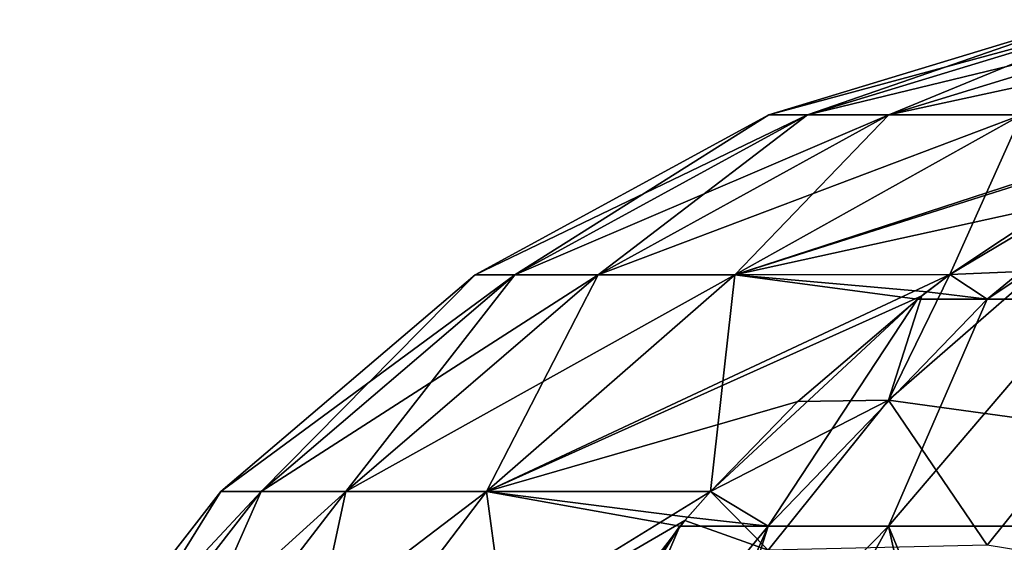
# Model space of a CAD drawing. Header units: millimetres. Extents: x -168 to 168, y -6 to 84.
# Tile 82 of 256: x -167.435 to -166.827, y 59.489 to 59.812. Entities that reach past the tile are written whole.
import ezdxf

# ---------------------------------------------------------------- set-up
doc = ezdxf.new("R2010")
doc.units = ezdxf.units.MM
doc.header["$LTSCALE"] = 65.185185
for name, color, linetype in [('689', 7, 'CONTINUOUS'), ('702', 7, 'CONTINUOUS'), ('712', 7, 'CONTINUOUS'), ('723', 7, 'CONTINUOUS'), ('736', 7, 'CONTINUOUS'), ('746', 7, 'CONTINUOUS')]:
    doc.layers.add(name, color=color, linetype=linetype)

msp = doc.modelspace()

# ---------------------------------------------------------------- linework, layer by layer
at = {"layer": '689', "linetype": 'Continuous'}
for points in [[(-166.7796, 59.81153, -104.77413), (-166.7796, 59.81153, -105.22589), (-166.97275, 59.75297, -104.76919), (-166.7796, 59.81153, -104.77413)], [(-166.7796, 59.81153, -105.22589), (-166.75621, 59.81153, -105.6767), (-166.97275, 59.75297, -105.23082), (-166.7796, 59.81153, -105.22589)], [(-166.94882, 59.75297, -104.30808), (-166.7796, 59.81153, -104.77413), (-166.97275, 59.75297, -104.76919), (-166.94882, 59.75297, -104.30808)], [(-166.97275, 59.75297, -104.76919), (-166.7796, 59.81153, -105.22589), (-166.97275, 59.75297, -105.23082), (-166.97275, 59.75297, -104.76919)], [(-166.97275, 59.75297, -105.23082), (-166.75621, 59.81153, -105.6767), (-166.94882, 59.75297, -105.69194), (-166.97275, 59.75297, -105.23082)], [(-166.75621, 59.81153, -104.32331), (-166.7796, 59.81153, -104.77413), (-166.94882, 59.75297, -104.30808), (-166.75621, 59.81153, -104.32331)], [(-166.89871, 59.75297, -103.8487), (-166.75621, 59.81153, -104.32331), (-166.94882, 59.75297, -104.30808), (-166.89871, 59.75297, -103.8487)], [(-166.94882, 59.75297, -105.69194), (-166.70739, 59.81153, -106.12429), (-166.89871, 59.75297, -106.15131), (-166.94882, 59.75297, -105.69194)], [(-166.75621, 59.81153, -105.6767), (-166.70739, 59.81153, -106.12429), (-166.94882, 59.75297, -105.69194), (-166.75621, 59.81153, -105.6767)], [(-166.70739, 59.81153, -103.87572), (-166.75621, 59.81153, -104.32331), (-166.89871, 59.75297, -103.8487), (-166.70739, 59.81153, -103.87572)], [(-166.81688, 59.75297, -103.39321), (-166.70739, 59.81153, -103.87572), (-166.89871, 59.75297, -103.8487), (-166.81688, 59.75297, -103.39321)], [(-166.89871, 59.75297, -106.15131), (-166.6283, 59.81153, -106.56473), (-166.81688, 59.75297, -106.6068), (-166.89871, 59.75297, -106.15131)], [(-166.70739, 59.81153, -106.12429), (-166.6283, 59.81153, -106.56473), (-166.89871, 59.75297, -106.15131), (-166.70739, 59.81153, -106.12429)], [(-167.15377, 59.65435, -105.23544), (-166.94882, 59.75297, -105.69194), (-167.12934, 59.65435, -105.70622), (-167.15377, 59.65435, -105.23544)], [(-167.15377, 59.65435, -104.76457), (-166.97275, 59.75297, -105.23082), (-167.15377, 59.65435, -105.23544), (-167.15377, 59.65435, -104.76457)], [(-166.97275, 59.75297, -105.23082), (-166.94882, 59.75297, -105.69194), (-167.15377, 59.65435, -105.23544), (-166.97275, 59.75297, -105.23082)], [(-167.12934, 59.65435, -104.29379), (-166.97275, 59.75297, -104.76919), (-167.15377, 59.65435, -104.76457), (-167.12934, 59.65435, -104.29379)], [(-166.97275, 59.75297, -104.76919), (-166.97275, 59.75297, -105.23082), (-167.15377, 59.65435, -104.76457), (-166.97275, 59.75297, -104.76919)], [(-167.12934, 59.65435, -105.70622), (-166.89871, 59.75297, -106.15131), (-167.07801, 59.65435, -106.17663), (-167.12934, 59.65435, -105.70622)], [(-166.94882, 59.75297, -105.69194), (-166.89871, 59.75297, -106.15131), (-167.12934, 59.65435, -105.70622), (-166.94882, 59.75297, -105.69194)], [(-167.07801, 59.65435, -103.82338), (-166.94882, 59.75297, -104.30808), (-167.12934, 59.65435, -104.29379), (-167.07801, 59.65435, -103.82338)], [(-166.94882, 59.75297, -104.30808), (-166.97275, 59.75297, -104.76919), (-167.12934, 59.65435, -104.29379), (-166.94882, 59.75297, -104.30808)], [(-167.07801, 59.65435, -106.17663), (-166.81688, 59.75297, -106.6068), (-166.99362, 59.65435, -106.64622), (-167.07801, 59.65435, -106.17663)], [(-166.89871, 59.75297, -106.15131), (-166.81688, 59.75297, -106.6068), (-167.07801, 59.65435, -106.17663), (-166.89871, 59.75297, -106.15131)], [(-166.99362, 59.65435, -103.35379), (-166.89871, 59.75297, -103.8487), (-167.07801, 59.65435, -103.82338), (-166.99362, 59.65435, -103.35379)], [(-166.89871, 59.75297, -103.8487), (-166.94882, 59.75297, -104.30808), (-167.07801, 59.65435, -103.82338), (-166.89871, 59.75297, -103.8487)], [(-166.861, 59.65439, -102.88591), (-166.81688, 59.75297, -103.39321), (-166.99362, 59.65435, -103.35379), (-166.861, 59.65439, -102.88591)], [(-166.81688, 59.75297, -103.39321), (-166.89871, 59.75297, -103.8487), (-166.99362, 59.65435, -103.35379), (-166.81688, 59.75297, -103.39321)], [(-166.81688, 59.75297, -106.6068), (-166.69079, 59.7529, -107.05293), (-166.99362, 59.65435, -106.64622), (-166.81688, 59.75297, -106.6068)], [(-166.69079, 59.7529, -107.05293), (-166.70884, 59.74465, -107.05942), (-166.99362, 59.65435, -106.64622), (-166.69079, 59.7529, -107.05293)], [(-166.71054, 59.74385, -102.93997), (-166.81688, 59.75297, -103.39321), (-166.861, 59.65439, -102.88591), (-166.71054, 59.74385, -102.93997)], [(-166.99362, 59.65435, -106.64622), (-166.70884, 59.74465, -107.05942), (-166.79618, 59.69769, -107.09078), (-166.99362, 59.65435, -106.64622)], [(-166.86103, 59.65437, -107.1141), (-166.99362, 59.65435, -106.64622), (-166.79618, 59.69769, -107.09078), (-166.86103, 59.65437, -107.1141)], [(-167.28586, 59.52068, -104.28141), (-167.15377, 59.65435, -104.76457), (-167.31073, 59.52068, -104.76056), (-167.28586, 59.52068, -104.28141)], [(-167.15377, 59.65435, -104.76457), (-167.15377, 59.65435, -105.23544), (-167.31073, 59.52068, -104.76056), (-167.15377, 59.65435, -104.76457)], [(-167.31073, 59.52068, -105.23945), (-167.12934, 59.65435, -105.70622), (-167.28586, 59.52068, -105.7186), (-167.31073, 59.52068, -105.23945)], [(-167.31073, 59.52068, -104.76056), (-167.15377, 59.65435, -105.23544), (-167.31073, 59.52068, -105.23945), (-167.31073, 59.52068, -104.76056)], [(-167.15377, 59.65435, -105.23544), (-167.12934, 59.65435, -105.70622), (-167.31073, 59.52068, -105.23945), (-167.15377, 59.65435, -105.23544)], [(-167.23348, 59.52068, -103.80142), (-167.12934, 59.65435, -104.29379), (-167.28586, 59.52068, -104.28141), (-167.23348, 59.52068, -103.80142)], [(-167.12934, 59.65435, -104.29379), (-167.15377, 59.65435, -104.76457), (-167.28586, 59.52068, -104.28141), (-167.12934, 59.65435, -104.29379)], [(-167.28586, 59.52068, -105.7186), (-167.07801, 59.65435, -106.17663), (-167.23348, 59.52068, -106.19859), (-167.28586, 59.52068, -105.7186)], [(-167.12934, 59.65435, -105.70622), (-167.07801, 59.65435, -106.17663), (-167.28586, 59.52068, -105.7186), (-167.12934, 59.65435, -105.70622)], [(-167.14687, 59.52068, -103.3196), (-167.07801, 59.65435, -103.82338), (-167.23348, 59.52068, -103.80142), (-167.14687, 59.52068, -103.3196)], [(-167.07801, 59.65435, -103.82338), (-167.12934, 59.65435, -104.29379), (-167.23348, 59.52068, -103.80142), (-167.07801, 59.65435, -103.82338)], [(-167.23348, 59.52068, -106.19859), (-166.99362, 59.65435, -106.64622), (-167.14686, 59.52068, -106.6804), (-167.23348, 59.52068, -106.19859)], [(-167.07801, 59.65435, -106.17663), (-166.99362, 59.65435, -106.64622), (-167.23348, 59.52068, -106.19859), (-167.07801, 59.65435, -106.17663)], [(-167.00876, 59.52075, -102.83282), (-166.99362, 59.65435, -103.35379), (-167.14687, 59.52068, -103.3196), (-167.00876, 59.52075, -102.83282)], [(-166.99362, 59.65435, -103.35379), (-167.07801, 59.65435, -103.82338), (-167.14687, 59.52068, -103.3196), (-166.99362, 59.65435, -103.35379)], [(-166.86103, 59.65437, -107.1141), (-166.87844, 59.64135, -107.12035), (-167.14686, 59.52068, -106.6804), (-166.86103, 59.65437, -107.1141)], [(-166.99362, 59.65435, -106.64622), (-166.86103, 59.65437, -107.1141), (-167.14686, 59.52068, -106.6804), (-166.99362, 59.65435, -106.64622)], [(-166.88112, 59.63929, -102.87868), (-166.99362, 59.65435, -103.35379), (-167.00876, 59.52075, -102.83282), (-166.88112, 59.63929, -102.87868)], [(-166.861, 59.65439, -102.88591), (-166.99362, 59.65435, -103.35379), (-166.87519, 59.64383, -102.88081), (-166.861, 59.65439, -102.88591)], [(-166.87519, 59.64383, -102.88081), (-166.99362, 59.65435, -103.35379), (-166.88112, 59.63929, -102.87868), (-166.87519, 59.64383, -102.88081)], [(-167.14686, 59.52068, -106.6804), (-166.87844, 59.64135, -107.12035), (-166.95486, 59.57614, -107.1478), (-167.14686, 59.52068, -106.6804)], [(-167.00876, 59.52076, -107.16716), (-167.14686, 59.52068, -106.6804), (-166.95486, 59.57614, -107.1478), (-167.00876, 59.52076, -107.16716)], [(-167.40945, 59.36131, -105.72838), (-167.43467, 59.36131, -105.24262), (-167.28586, 59.52068, -105.7186), (-167.40945, 59.36131, -105.72838)], [(-167.43467, 59.36131, -105.24262), (-167.43467, 59.36131, -104.7574), (-167.31073, 59.52068, -105.23945), (-167.43467, 59.36131, -105.24262)], [(-167.43467, 59.36131, -105.24262), (-167.31073, 59.52068, -105.23945), (-167.28586, 59.52068, -105.7186), (-167.43467, 59.36131, -105.24262)], [(-167.43467, 59.36131, -104.7574), (-167.40946, 59.36131, -104.27163), (-167.31073, 59.52068, -104.76056), (-167.43467, 59.36131, -104.7574)], [(-167.43467, 59.36131, -104.7574), (-167.31073, 59.52068, -104.76056), (-167.31073, 59.52068, -105.23945), (-167.43467, 59.36131, -104.7574)], [(-167.40946, 59.36131, -104.27163), (-167.35624, 59.36131, -103.78409), (-167.28586, 59.52068, -104.28141), (-167.40946, 59.36131, -104.27163)], [(-167.40946, 59.36131, -104.27163), (-167.28586, 59.52068, -104.28141), (-167.31073, 59.52068, -104.76056), (-167.40946, 59.36131, -104.27163)], [(-167.35624, 59.36131, -106.21592), (-167.40945, 59.36131, -105.72838), (-167.23348, 59.52068, -106.19859), (-167.35624, 59.36131, -106.21592)], [(-167.40945, 59.36131, -105.72838), (-167.28586, 59.52068, -105.7186), (-167.23348, 59.52068, -106.19859), (-167.40945, 59.36131, -105.72838)], [(-167.35624, 59.36131, -106.21592), (-167.23348, 59.52068, -106.19859), (-167.14686, 59.52068, -106.6804), (-167.35624, 59.36131, -106.21592)], [(-167.35624, 59.36131, -103.78409), (-167.26787, 59.36131, -103.29261), (-167.23348, 59.52068, -103.80142), (-167.35624, 59.36131, -103.78409)], [(-167.35624, 59.36131, -103.78409), (-167.23348, 59.52068, -103.80142), (-167.28586, 59.52068, -104.28141), (-167.35624, 59.36131, -103.78409)], [(-167.26787, 59.36131, -106.70739), (-167.35624, 59.36131, -106.21592), (-167.14686, 59.52068, -106.6804), (-167.26787, 59.36131, -106.70739)], [(-167.26787, 59.36131, -106.70739), (-167.14686, 59.52068, -106.6804), (-167.00876, 59.52076, -107.16716), (-167.26787, 59.36131, -106.70739)], [(-167.26787, 59.36131, -106.70739), (-167.00876, 59.52076, -107.16716), (-167.02441, 59.50292, -107.17277), (-167.26787, 59.36131, -106.70739)], [(-167.26787, 59.36131, -103.29261), (-167.12531, 59.36162, -102.79095), (-167.14687, 59.52068, -103.3196), (-167.26787, 59.36131, -103.29261)], [(-167.26787, 59.36131, -103.29261), (-167.14687, 59.52068, -103.3196), (-167.23348, 59.52068, -103.80142), (-167.26787, 59.36131, -103.29261)], [(-167.00876, 59.52075, -102.83282), (-167.14687, 59.52068, -103.3196), (-167.02271, 59.50489, -102.82781), (-167.00876, 59.52075, -102.83282)], [(-167.14687, 59.52068, -103.3196), (-167.12531, 59.36162, -102.79095), (-167.02751, 59.49926, -102.82609), (-167.14687, 59.52068, -103.3196)], [(-167.02271, 59.50489, -102.82781), (-167.14687, 59.52068, -103.3196), (-167.02751, 59.49926, -102.82609), (-167.02271, 59.50489, -102.82781)], [(-167.26787, 59.36131, -106.70739), (-167.02441, 59.50292, -107.17277), (-167.08635, 59.42247, -107.19511), (-167.26787, 59.36131, -106.70739)]]:
    msp.add_3dface(points, dxfattribs=at)
at = {"layer": '702', "linetype": 'Continuous'}
for points in [[(-166.71054, 59.74385, -102.93997), (-166.861, 59.65439, -102.88591), (-166.83807, 59.63927, -102.78536), (-166.71054, 59.74385, -102.93997)], [(-166.68077, 59.74384, -102.87543), (-166.71054, 59.74385, -102.93997), (-166.83807, 59.63927, -102.78536), (-166.68077, 59.74384, -102.87543)], [(-166.7794, 59.63927, -102.70098), (-166.68077, 59.74384, -102.87543), (-166.83807, 59.63927, -102.78536), (-166.7794, 59.63927, -102.70098)], [(-166.861, 59.65439, -102.88591), (-166.87519, 59.64383, -102.88081), (-166.83807, 59.63927, -102.78536), (-166.861, 59.65439, -102.88591)], [(-166.87519, 59.64383, -102.88081), (-166.88112, 59.63929, -102.87868), (-166.83807, 59.63927, -102.78536), (-166.87519, 59.64383, -102.88081)], [(-166.88112, 59.63929, -102.87868), (-167.00876, 59.52075, -102.83282), (-166.97304, 59.49926, -102.70807), (-166.88112, 59.63929, -102.87868)], [(-166.83807, 59.63927, -102.78536), (-166.88112, 59.63929, -102.87868), (-166.97304, 59.49926, -102.70807), (-166.83807, 59.63927, -102.78536)], [(-166.89884, 59.49926, -102.60136), (-166.83807, 59.63927, -102.78536), (-166.97304, 59.49926, -102.70807), (-166.89884, 59.49926, -102.60136)], [(-166.80717, 59.49926, -102.50921), (-166.7794, 59.63927, -102.70098), (-166.89884, 59.49926, -102.60136), (-166.80717, 59.49926, -102.50921)], [(-166.7794, 59.63927, -102.70098), (-166.83807, 59.63927, -102.78536), (-166.89884, 59.49926, -102.60136), (-166.7794, 59.63927, -102.70098)], [(-167.00876, 59.52075, -102.83282), (-167.02271, 59.50489, -102.82781), (-166.97304, 59.49926, -102.70807), (-167.00876, 59.52075, -102.83282)], [(-167.02271, 59.50489, -102.82781), (-167.02751, 59.49926, -102.82609), (-166.97304, 59.49926, -102.70807), (-167.02271, 59.50489, -102.82781)], [(-167.02751, 59.49926, -102.82609), (-167.12531, 59.36162, -102.79095), (-167.12534, 59.34393, -102.76037), (-167.02751, 59.49926, -102.82609)], [(-167.02751, 59.49926, -102.82609), (-167.12534, 59.34393, -102.76037), (-167.08635, 59.36226, -102.70059), (-167.02751, 59.49926, -102.82609)], [(-167.02751, 59.49926, -102.82609), (-167.08635, 59.36226, -102.70059), (-166.97304, 59.49926, -102.70807), (-167.02751, 59.49926, -102.82609)], [(-167.08635, 59.36226, -102.70059), (-167.0244, 59.38313, -102.61975), (-166.97304, 59.49926, -102.70807), (-167.08635, 59.36226, -102.70059)], [(-167.0244, 59.38313, -102.61975), (-167.00879, 59.38719, -102.60154), (-166.97304, 59.49926, -102.70807), (-167.0244, 59.38313, -102.61975)], [(-167.00879, 59.38719, -102.60154), (-166.89884, 59.49926, -102.60136), (-166.97304, 59.49926, -102.70807), (-167.00879, 59.38719, -102.60154)], [(-167.00879, 59.38719, -102.60154), (-166.95486, 59.39812, -102.54386), (-166.89884, 59.49926, -102.60136), (-167.00879, 59.38719, -102.60154)], [(-166.95486, 59.39812, -102.54386), (-166.87844, 59.40695, -102.47366), (-166.89884, 59.49926, -102.60136), (-166.95486, 59.39812, -102.54386)], [(-166.87844, 59.40695, -102.47366), (-166.86106, 59.40805, -102.45929), (-166.89884, 59.49926, -102.60136), (-166.87844, 59.40695, -102.47366)], [(-166.86106, 59.40805, -102.45929), (-166.80717, 59.49926, -102.50921), (-166.89884, 59.49926, -102.60136), (-166.86106, 59.40805, -102.45929)], [(-166.86106, 59.40805, -102.45929), (-166.79618, 59.40952, -102.41008), (-166.80717, 59.49926, -102.50921), (-166.86106, 59.40805, -102.45929)]]:
    msp.add_3dface(points, dxfattribs=at)
at = {"layer": '712', "linetype": 'Continuous'}
for points in [[(-166.86103, 59.65437, -107.1141), (-166.79618, 59.69769, -107.09078), (-166.80717, 59.65672, -107.21806), (-166.86103, 59.65437, -107.1141)], [(-166.80717, 59.65672, -107.21806), (-166.7794, 59.56065, -107.4352), (-166.89884, 59.57691, -107.26414), (-166.80717, 59.65672, -107.21806)], [(-166.86103, 59.65437, -107.1141), (-166.80717, 59.65672, -107.21806), (-166.89884, 59.57691, -107.26414), (-166.86103, 59.65437, -107.1141)], [(-166.87844, 59.64135, -107.12035), (-166.86103, 59.65437, -107.1141), (-166.89884, 59.57691, -107.26414), (-166.87844, 59.64135, -107.12035)], [(-166.95486, 59.57614, -107.1478), (-166.87844, 59.64135, -107.12035), (-166.89884, 59.57691, -107.26414), (-166.95486, 59.57614, -107.1478)], [(-167.00876, 59.52076, -107.16716), (-166.95486, 59.57614, -107.1478), (-166.89884, 59.57691, -107.26414), (-167.00876, 59.52076, -107.16716)], [(-167.00876, 59.52076, -107.16716), (-166.89884, 59.57691, -107.26414), (-166.97304, 59.4845, -107.3175), (-167.00876, 59.52076, -107.16716)], [(-166.89884, 59.57691, -107.26414), (-166.83807, 59.48757, -107.47739), (-166.97304, 59.4845, -107.3175), (-166.89884, 59.57691, -107.26414)], [(-166.7794, 59.56065, -107.4352), (-166.83807, 59.48757, -107.47739), (-166.89884, 59.57691, -107.26414), (-166.7794, 59.56065, -107.4352)], [(-166.7794, 59.56065, -107.4352), (-166.68077, 59.46185, -107.61299), (-166.83807, 59.48757, -107.47739), (-166.7794, 59.56065, -107.4352)], [(-167.02441, 59.50292, -107.17277), (-167.00876, 59.52076, -107.16716), (-166.97304, 59.4845, -107.3175), (-167.02441, 59.50292, -107.17277)], [(-167.08635, 59.42247, -107.19511), (-167.02441, 59.50292, -107.17277), (-166.97304, 59.4845, -107.3175), (-167.08635, 59.42247, -107.19511)]]:
    msp.add_3dface(points, dxfattribs=at)
at = {"layer": '723', "linetype": 'Continuous'}
for points in [[(-166.7796, 59.81153, 105.22587), (-166.7796, 59.81153, 104.77411), (-166.97275, 59.75297, 105.23081), (-166.7796, 59.81153, 105.22587)], [(-166.7796, 59.81153, 104.77411), (-166.75621, 59.81153, 104.3233), (-166.97275, 59.75297, 104.76918), (-166.7796, 59.81153, 104.77411)], [(-166.94882, 59.75297, 105.69192), (-166.7796, 59.81153, 105.22587), (-166.97275, 59.75297, 105.23081), (-166.94882, 59.75297, 105.69192)], [(-166.97275, 59.75297, 105.23081), (-166.7796, 59.81153, 104.77411), (-166.97275, 59.75297, 104.76918), (-166.97275, 59.75297, 105.23081)], [(-166.97275, 59.75297, 104.76918), (-166.75621, 59.81153, 104.3233), (-166.94882, 59.75297, 104.30806), (-166.97275, 59.75297, 104.76918)], [(-166.75621, 59.81153, 105.67669), (-166.7796, 59.81153, 105.22587), (-166.94882, 59.75297, 105.69192), (-166.75621, 59.81153, 105.67669)], [(-166.89871, 59.75297, 106.1513), (-166.75621, 59.81153, 105.67669), (-166.94882, 59.75297, 105.69192), (-166.89871, 59.75297, 106.1513)], [(-166.94882, 59.75297, 104.30806), (-166.70739, 59.81153, 103.87571), (-166.89871, 59.75297, 103.84869), (-166.94882, 59.75297, 104.30806)], [(-166.75621, 59.81153, 104.3233), (-166.70739, 59.81153, 103.87571), (-166.94882, 59.75297, 104.30806), (-166.75621, 59.81153, 104.3233)], [(-166.70739, 59.81153, 106.12428), (-166.75621, 59.81153, 105.67669), (-166.89871, 59.75297, 106.1513), (-166.70739, 59.81153, 106.12428)], [(-166.81688, 59.75297, 106.60679), (-166.70739, 59.81153, 106.12428), (-166.89871, 59.75297, 106.1513), (-166.81688, 59.75297, 106.60679)], [(-166.89871, 59.75297, 103.84869), (-166.6283, 59.81153, 103.43527), (-166.81688, 59.75297, 103.3932), (-166.89871, 59.75297, 103.84869)], [(-166.70739, 59.81153, 103.87571), (-166.6283, 59.81153, 103.43527), (-166.89871, 59.75297, 103.84869), (-166.70739, 59.81153, 103.87571)], [(-167.15377, 59.65435, 104.76456), (-166.94882, 59.75297, 104.30806), (-167.12934, 59.65435, 104.29378), (-167.15377, 59.65435, 104.76456)], [(-167.15377, 59.65435, 105.23543), (-166.97275, 59.75297, 104.76918), (-167.15377, 59.65435, 104.76456), (-167.15377, 59.65435, 105.23543)], [(-166.97275, 59.75297, 104.76918), (-166.94882, 59.75297, 104.30806), (-167.15377, 59.65435, 104.76456), (-166.97275, 59.75297, 104.76918)], [(-167.12934, 59.65435, 105.70621), (-166.97275, 59.75297, 105.23081), (-167.15377, 59.65435, 105.23543), (-167.12934, 59.65435, 105.70621)], [(-166.97275, 59.75297, 105.23081), (-166.97275, 59.75297, 104.76918), (-167.15377, 59.65435, 105.23543), (-166.97275, 59.75297, 105.23081)], [(-167.12934, 59.65435, 104.29378), (-166.89871, 59.75297, 103.84869), (-167.07801, 59.65435, 103.82337), (-167.12934, 59.65435, 104.29378)], [(-166.94882, 59.75297, 104.30806), (-166.89871, 59.75297, 103.84869), (-167.12934, 59.65435, 104.29378), (-166.94882, 59.75297, 104.30806)], [(-167.07801, 59.65435, 106.17662), (-166.94882, 59.75297, 105.69192), (-167.12934, 59.65435, 105.70621), (-167.07801, 59.65435, 106.17662)], [(-166.94882, 59.75297, 105.69192), (-166.97275, 59.75297, 105.23081), (-167.12934, 59.65435, 105.70621), (-166.94882, 59.75297, 105.69192)], [(-167.07801, 59.65435, 103.82337), (-166.81688, 59.75297, 103.3932), (-166.99362, 59.65435, 103.35378), (-167.07801, 59.65435, 103.82337)], [(-166.89871, 59.75297, 103.84869), (-166.81688, 59.75297, 103.3932), (-167.07801, 59.65435, 103.82337), (-166.89871, 59.75297, 103.84869)], [(-166.99362, 59.65435, 106.64621), (-166.89871, 59.75297, 106.1513), (-167.07801, 59.65435, 106.17662), (-166.99362, 59.65435, 106.64621)], [(-166.89871, 59.75297, 106.1513), (-166.94882, 59.75297, 105.69192), (-167.07801, 59.65435, 106.17662), (-166.89871, 59.75297, 106.1513)], [(-166.861, 59.65439, 107.11409), (-166.81688, 59.75297, 106.60679), (-166.99362, 59.65435, 106.64621), (-166.861, 59.65439, 107.11409)], [(-166.81688, 59.75297, 106.60679), (-166.89871, 59.75297, 106.1513), (-166.99362, 59.65435, 106.64621), (-166.81688, 59.75297, 106.60679)], [(-166.81688, 59.75297, 103.3932), (-166.69079, 59.7529, 102.94707), (-166.99362, 59.65435, 103.35378), (-166.81688, 59.75297, 103.3932)], [(-166.69079, 59.7529, 102.94707), (-166.70884, 59.74465, 102.94058), (-166.99362, 59.65435, 103.35378), (-166.69079, 59.7529, 102.94707)], [(-166.71054, 59.74385, 107.06003), (-166.81688, 59.75297, 106.60679), (-166.861, 59.65439, 107.11409), (-166.71054, 59.74385, 107.06003)], [(-166.99362, 59.65435, 103.35378), (-166.70884, 59.74465, 102.94058), (-166.79618, 59.69769, 102.90922), (-166.99362, 59.65435, 103.35378)], [(-166.86103, 59.65437, 102.8859), (-166.99362, 59.65435, 103.35378), (-166.79618, 59.69769, 102.90922), (-166.86103, 59.65437, 102.8859)], [(-167.28586, 59.52068, 105.71859), (-167.15377, 59.65435, 105.23543), (-167.31073, 59.52068, 105.23944), (-167.28586, 59.52068, 105.71859)], [(-167.15377, 59.65435, 105.23543), (-167.15377, 59.65435, 104.76456), (-167.31073, 59.52068, 105.23944), (-167.15377, 59.65435, 105.23543)], [(-167.31073, 59.52068, 104.76055), (-167.12934, 59.65435, 104.29378), (-167.28586, 59.52068, 104.2814), (-167.31073, 59.52068, 104.76055)], [(-167.31073, 59.52068, 105.23944), (-167.15377, 59.65435, 104.76456), (-167.31073, 59.52068, 104.76055), (-167.31073, 59.52068, 105.23944)], [(-167.15377, 59.65435, 104.76456), (-167.12934, 59.65435, 104.29378), (-167.31073, 59.52068, 104.76055), (-167.15377, 59.65435, 104.76456)], [(-167.23348, 59.52068, 106.19858), (-167.12934, 59.65435, 105.70621), (-167.28586, 59.52068, 105.71859), (-167.23348, 59.52068, 106.19858)], [(-167.12934, 59.65435, 105.70621), (-167.15377, 59.65435, 105.23543), (-167.28586, 59.52068, 105.71859), (-167.12934, 59.65435, 105.70621)], [(-167.28586, 59.52068, 104.2814), (-167.07801, 59.65435, 103.82337), (-167.23348, 59.52068, 103.80141), (-167.28586, 59.52068, 104.2814)], [(-167.12934, 59.65435, 104.29378), (-167.07801, 59.65435, 103.82337), (-167.28586, 59.52068, 104.2814), (-167.12934, 59.65435, 104.29378)], [(-167.14687, 59.52068, 106.6804), (-167.07801, 59.65435, 106.17662), (-167.23348, 59.52068, 106.19858), (-167.14687, 59.52068, 106.6804)], [(-167.07801, 59.65435, 106.17662), (-167.12934, 59.65435, 105.70621), (-167.23348, 59.52068, 106.19858), (-167.07801, 59.65435, 106.17662)], [(-167.23348, 59.52068, 103.80141), (-166.99362, 59.65435, 103.35378), (-167.14686, 59.52068, 103.3196), (-167.23348, 59.52068, 103.80141)], [(-167.07801, 59.65435, 103.82337), (-166.99362, 59.65435, 103.35378), (-167.23348, 59.52068, 103.80141), (-167.07801, 59.65435, 103.82337)], [(-167.00876, 59.52075, 107.16718), (-166.99362, 59.65435, 106.64621), (-167.14687, 59.52068, 106.6804), (-167.00876, 59.52075, 107.16718)], [(-166.99362, 59.65435, 106.64621), (-167.07801, 59.65435, 106.17662), (-167.14687, 59.52068, 106.6804), (-166.99362, 59.65435, 106.64621)], [(-166.86103, 59.65437, 102.8859), (-166.87844, 59.64135, 102.87965), (-167.14686, 59.52068, 103.3196), (-166.86103, 59.65437, 102.8859)], [(-166.99362, 59.65435, 103.35378), (-166.86103, 59.65437, 102.8859), (-167.14686, 59.52068, 103.3196), (-166.99362, 59.65435, 103.35378)], [(-166.88112, 59.63929, 107.12132), (-166.99362, 59.65435, 106.64621), (-167.00876, 59.52075, 107.16718), (-166.88112, 59.63929, 107.12132)], [(-166.861, 59.65439, 107.11409), (-166.99362, 59.65435, 106.64621), (-166.87519, 59.64383, 107.11919), (-166.861, 59.65439, 107.11409)], [(-166.87519, 59.64383, 107.11919), (-166.99362, 59.65435, 106.64621), (-166.88112, 59.63929, 107.12132), (-166.87519, 59.64383, 107.11919)], [(-167.14686, 59.52068, 103.3196), (-166.87844, 59.64135, 102.87965), (-166.95486, 59.57614, 102.8522), (-167.14686, 59.52068, 103.3196)], [(-167.00876, 59.52076, 102.83284), (-167.14686, 59.52068, 103.3196), (-166.95486, 59.57614, 102.8522), (-167.00876, 59.52076, 102.83284)], [(-167.40945, 59.36131, 104.27162), (-167.43467, 59.36131, 104.75738), (-167.28586, 59.52068, 104.2814), (-167.40945, 59.36131, 104.27162)], [(-167.43467, 59.36131, 104.75738), (-167.43467, 59.36131, 105.2426), (-167.31073, 59.52068, 104.76055), (-167.43467, 59.36131, 104.75738)], [(-167.43467, 59.36131, 104.75738), (-167.31073, 59.52068, 104.76055), (-167.28586, 59.52068, 104.2814), (-167.43467, 59.36131, 104.75738)], [(-167.43467, 59.36131, 105.2426), (-167.40946, 59.36131, 105.72837), (-167.31073, 59.52068, 105.23944), (-167.43467, 59.36131, 105.2426)], [(-167.43467, 59.36131, 105.2426), (-167.31073, 59.52068, 105.23944), (-167.31073, 59.52068, 104.76055), (-167.43467, 59.36131, 105.2426)], [(-167.40946, 59.36131, 105.72837), (-167.35624, 59.36131, 106.21591), (-167.28586, 59.52068, 105.71859), (-167.40946, 59.36131, 105.72837)], [(-167.40946, 59.36131, 105.72837), (-167.28586, 59.52068, 105.71859), (-167.31073, 59.52068, 105.23944), (-167.40946, 59.36131, 105.72837)], [(-167.35624, 59.36131, 103.78408), (-167.40945, 59.36131, 104.27162), (-167.23348, 59.52068, 103.80141), (-167.35624, 59.36131, 103.78408)], [(-167.40945, 59.36131, 104.27162), (-167.28586, 59.52068, 104.2814), (-167.23348, 59.52068, 103.80141), (-167.40945, 59.36131, 104.27162)], [(-167.35624, 59.36131, 103.78408), (-167.23348, 59.52068, 103.80141), (-167.14686, 59.52068, 103.3196), (-167.35624, 59.36131, 103.78408)], [(-167.35624, 59.36131, 106.21591), (-167.26787, 59.36131, 106.70739), (-167.23348, 59.52068, 106.19858), (-167.35624, 59.36131, 106.21591)], [(-167.35624, 59.36131, 106.21591), (-167.23348, 59.52068, 106.19858), (-167.28586, 59.52068, 105.71859), (-167.35624, 59.36131, 106.21591)], [(-167.26787, 59.36131, 103.29261), (-167.35624, 59.36131, 103.78408), (-167.14686, 59.52068, 103.3196), (-167.26787, 59.36131, 103.29261)], [(-167.26787, 59.36131, 103.29261), (-167.14686, 59.52068, 103.3196), (-167.00876, 59.52076, 102.83284), (-167.26787, 59.36131, 103.29261)], [(-167.26787, 59.36131, 103.29261), (-167.00876, 59.52076, 102.83284), (-167.02441, 59.50292, 102.82723), (-167.26787, 59.36131, 103.29261)], [(-167.26787, 59.36131, 106.70739), (-167.12531, 59.36162, 107.20905), (-167.14687, 59.52068, 106.6804), (-167.26787, 59.36131, 106.70739)], [(-167.26787, 59.36131, 106.70739), (-167.14687, 59.52068, 106.6804), (-167.23348, 59.52068, 106.19858), (-167.26787, 59.36131, 106.70739)], [(-167.00876, 59.52075, 107.16718), (-167.14687, 59.52068, 106.6804), (-167.02271, 59.50489, 107.17219), (-167.00876, 59.52075, 107.16718)], [(-167.14687, 59.52068, 106.6804), (-167.12531, 59.36162, 107.20905), (-167.02751, 59.49926, 107.17391), (-167.14687, 59.52068, 106.6804)], [(-167.02271, 59.50489, 107.17219), (-167.14687, 59.52068, 106.6804), (-167.02751, 59.49926, 107.17391), (-167.02271, 59.50489, 107.17219)], [(-167.26787, 59.36131, 103.29261), (-167.02441, 59.50292, 102.82723), (-167.08635, 59.42247, 102.80489), (-167.26787, 59.36131, 103.29261)]]:
    msp.add_3dface(points, dxfattribs=at)
at = {"layer": '736', "linetype": 'Continuous'}
for points in [[(-166.71054, 59.74385, 107.06003), (-166.861, 59.65439, 107.11409), (-166.83807, 59.63927, 107.21464), (-166.71054, 59.74385, 107.06003)], [(-166.68077, 59.74384, 107.12457), (-166.71054, 59.74385, 107.06003), (-166.83807, 59.63927, 107.21464), (-166.68077, 59.74384, 107.12457)], [(-166.7794, 59.63927, 107.29902), (-166.68077, 59.74384, 107.12457), (-166.83807, 59.63927, 107.21464), (-166.7794, 59.63927, 107.29902)], [(-166.861, 59.65439, 107.11409), (-166.87519, 59.64383, 107.11919), (-166.83807, 59.63927, 107.21464), (-166.861, 59.65439, 107.11409)], [(-166.87519, 59.64383, 107.11919), (-166.88112, 59.63929, 107.12132), (-166.83807, 59.63927, 107.21464), (-166.87519, 59.64383, 107.11919)], [(-166.88112, 59.63929, 107.12132), (-167.00876, 59.52075, 107.16718), (-166.97304, 59.49926, 107.29193), (-166.88112, 59.63929, 107.12132)], [(-166.83807, 59.63927, 107.21464), (-166.88112, 59.63929, 107.12132), (-166.97304, 59.49926, 107.29193), (-166.83807, 59.63927, 107.21464)], [(-166.89884, 59.49926, 107.39864), (-166.83807, 59.63927, 107.21464), (-166.97304, 59.49926, 107.29193), (-166.89884, 59.49926, 107.39864)], [(-166.80717, 59.49926, 107.49079), (-166.7794, 59.63927, 107.29902), (-166.89884, 59.49926, 107.39864), (-166.80717, 59.49926, 107.49079)], [(-166.7794, 59.63927, 107.29902), (-166.83807, 59.63927, 107.21464), (-166.89884, 59.49926, 107.39864), (-166.7794, 59.63927, 107.29902)], [(-167.00876, 59.52075, 107.16718), (-167.02271, 59.50489, 107.17219), (-166.97304, 59.49926, 107.29193), (-167.00876, 59.52075, 107.16718)], [(-167.02271, 59.50489, 107.17219), (-167.02751, 59.49926, 107.17391), (-166.97304, 59.49926, 107.29193), (-167.02271, 59.50489, 107.17219)], [(-167.02751, 59.49926, 107.17391), (-167.12531, 59.36162, 107.20905), (-167.12534, 59.34393, 107.23963), (-167.02751, 59.49926, 107.17391)], [(-167.02751, 59.49926, 107.17391), (-167.12534, 59.34393, 107.23963), (-167.08635, 59.36226, 107.29941), (-167.02751, 59.49926, 107.17391)], [(-167.02751, 59.49926, 107.17391), (-167.08635, 59.36226, 107.29941), (-166.97304, 59.49926, 107.29193), (-167.02751, 59.49926, 107.17391)], [(-167.08635, 59.36226, 107.29941), (-167.0244, 59.38313, 107.38025), (-166.97304, 59.49926, 107.29193), (-167.08635, 59.36226, 107.29941)], [(-167.0244, 59.38313, 107.38025), (-167.00879, 59.38719, 107.39846), (-166.97304, 59.49926, 107.29193), (-167.0244, 59.38313, 107.38025)], [(-167.00879, 59.38719, 107.39846), (-166.89884, 59.49926, 107.39864), (-166.97304, 59.49926, 107.29193), (-167.00879, 59.38719, 107.39846)], [(-167.00879, 59.38719, 107.39846), (-166.95486, 59.39812, 107.45614), (-166.89884, 59.49926, 107.39864), (-167.00879, 59.38719, 107.39846)], [(-166.95486, 59.39812, 107.45614), (-166.87844, 59.40695, 107.52634), (-166.89884, 59.49926, 107.39864), (-166.95486, 59.39812, 107.45614)], [(-166.87844, 59.40695, 107.52634), (-166.86106, 59.40805, 107.54071), (-166.89884, 59.49926, 107.39864), (-166.87844, 59.40695, 107.52634)], [(-166.86106, 59.40805, 107.54071), (-166.80717, 59.49926, 107.49079), (-166.89884, 59.49926, 107.39864), (-166.86106, 59.40805, 107.54071)], [(-166.86106, 59.40805, 107.54071), (-166.79618, 59.40952, 107.58992), (-166.80717, 59.49926, 107.49079), (-166.86106, 59.40805, 107.54071)]]:
    msp.add_3dface(points, dxfattribs=at)
at = {"layer": '746', "linetype": 'Continuous'}
for points in [[(-166.86103, 59.65437, 102.8859), (-166.79618, 59.69769, 102.90922), (-166.80717, 59.65672, 102.78194), (-166.86103, 59.65437, 102.8859)], [(-166.80717, 59.65672, 102.78194), (-166.7794, 59.56065, 102.5648), (-166.89884, 59.57691, 102.73586), (-166.80717, 59.65672, 102.78194)], [(-166.86103, 59.65437, 102.8859), (-166.80717, 59.65672, 102.78194), (-166.89884, 59.57691, 102.73586), (-166.86103, 59.65437, 102.8859)], [(-166.87844, 59.64135, 102.87965), (-166.86103, 59.65437, 102.8859), (-166.89884, 59.57691, 102.73586), (-166.87844, 59.64135, 102.87965)], [(-166.95486, 59.57614, 102.8522), (-166.87844, 59.64135, 102.87965), (-166.89884, 59.57691, 102.73586), (-166.95486, 59.57614, 102.8522)], [(-167.00876, 59.52076, 102.83284), (-166.95486, 59.57614, 102.8522), (-166.89884, 59.57691, 102.73586), (-167.00876, 59.52076, 102.83284)], [(-167.00876, 59.52076, 102.83284), (-166.89884, 59.57691, 102.73586), (-166.97304, 59.4845, 102.6825), (-167.00876, 59.52076, 102.83284)], [(-166.89884, 59.57691, 102.73586), (-166.83807, 59.48757, 102.52261), (-166.97304, 59.4845, 102.6825), (-166.89884, 59.57691, 102.73586)], [(-166.7794, 59.56065, 102.5648), (-166.83807, 59.48757, 102.52261), (-166.89884, 59.57691, 102.73586), (-166.7794, 59.56065, 102.5648)], [(-166.7794, 59.56065, 102.5648), (-166.68077, 59.46185, 102.38701), (-166.83807, 59.48757, 102.52261), (-166.7794, 59.56065, 102.5648)], [(-167.02441, 59.50292, 102.82723), (-167.00876, 59.52076, 102.83284), (-166.97304, 59.4845, 102.6825), (-167.02441, 59.50292, 102.82723)], [(-167.08635, 59.42247, 102.80489), (-167.02441, 59.50292, 102.82723), (-166.97304, 59.4845, 102.6825), (-167.08635, 59.42247, 102.80489)]]:
    msp.add_3dface(points, dxfattribs=at)

doc.saveas('drawing.dxf')
